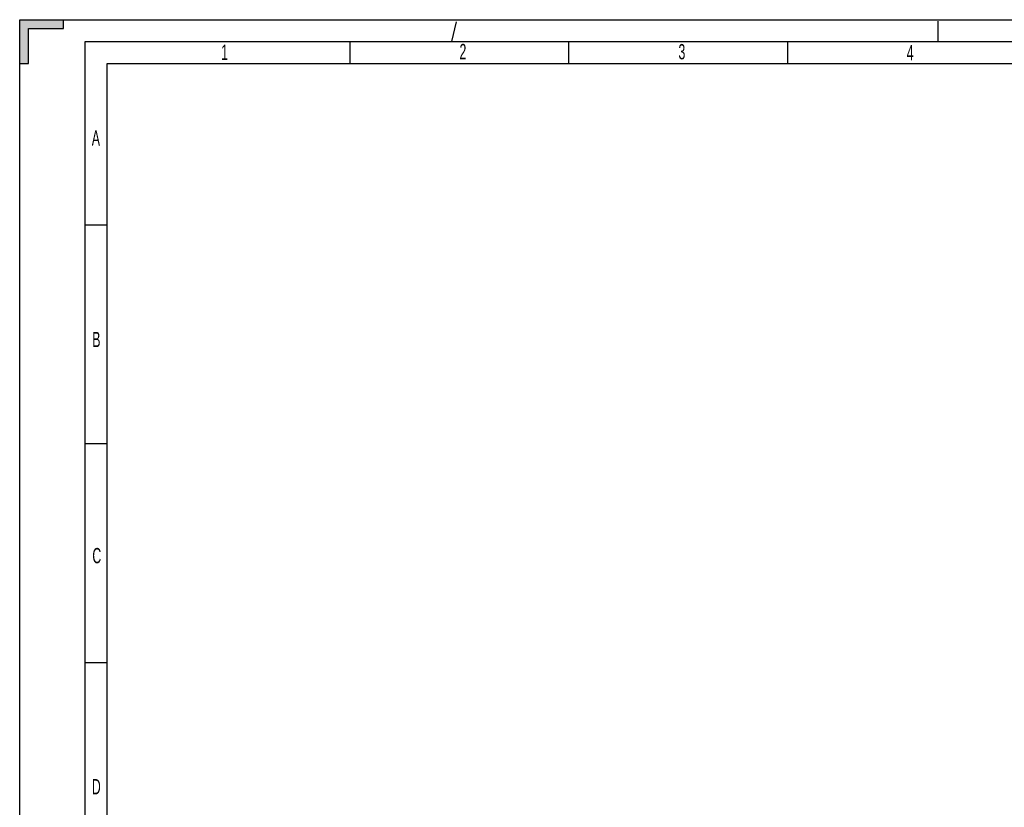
# Model space of a CAD drawing. Header units: millimetres. Extents: x 0 to 841, y 0 to 594.
# Tile 23 of 116: x 0 to 225, y 414 to 594. Entities that reach past the tile are written whole.
import ezdxf

# ---------------------------------------------------------------- set-up
doc = ezdxf.new("R2010")
doc.units = ezdxf.units.MM
doc.header["$LTSCALE"] = 46.255
doc.linetypes.add('DASHED', pattern=[0.2, 0.1, -0.1])
doc.layers.get('0').update_dxf_attribs({"linetype": 'CONTINUOUS'})
doc.styles.add('TEXTSTYLE_2', font='txt', dxfattribs={"width": 0.6})

msp = doc.modelspace()

# ---------------------------------------------------------------- hatches: boundary and pattern name
at = {"linetype": 'CONTINUOUS'}
h = msp.add_hatch(color=2, dxfattribs=at)
edge = h.paths.add_edge_path()
edge.add_line((0, 594), (10, 594))
edge.add_line((10, 592), (10, 594))
edge.add_line((2, 592), (10, 592))
edge.add_line((2, 584), (2, 592))
edge.add_line((0, 584), (2, 584))
edge.add_line((0, 584), (0, 594))

# ---------------------------------------------------------------- linework, layer by layer
at = {"color": 7, "linetype": 'CONTINUOUS'}
for p, q in [((0, 0), (0, 594)), ((0, 584), (0, 594)), ((0, 594), (10, 594)), ((0, 594), (841, 594)), ((10, 592), (10, 594)), ((2, 584), (2, 592)), ((2, 592), (10, 592)), ((75.5, 589), (75.5, 584)), ((125.5, 589), (125.5, 584)), ((175.5, 589), (175.5, 584)), ((0, 584), (2, 584)), ((20, 10), (20, 584)), ((20, 584), (831, 584)), ((20, 547), (15, 547)), ((20, 497), (15, 497)), ((20, 447), (15, 447))]:
    msp.add_line(p, q, dxfattribs=at)
at = {"color": 7, "linetype": 'DASHED'}
for p, q in [((98.7775, 589), (100, 594)), ((210, 589), (210, 594))]:
    msp.add_line(p, q, dxfattribs=at)
at = {"color": 2, "linetype": 'CONTINUOUS'}
for p, q in [((15, 5), (15, 589)), ((15, 589), (836, 589))]:
    msp.add_line(p, q, dxfattribs=at)

# ---------------------------------------------------------------- texts
at = {"color": 5, "linetype": 'CONTINUOUS', "char_height": 3.5, "width": 2.1, "attachment_point": 1, "line_spacing_factor": 0.9, "style": 'TEXTSTYLE_2'}
for s, insert in [('1', (46.0547, 588.3086)), ('2', (100.5467, 588.4643)), ('3', (150.6061, 588.4339)), ('4', (202.7855, 588.2041)), ('A', (16.4811, 568.709)), ('B', (16.5969, 522.6397)), ('C', (16.6127, 473.2267)), ('D', (16.4977, 420.4009))]:
    msp.add_mtext(s, dxfattribs=dict(at, insert=insert))

doc.saveas('drawing.dxf')
